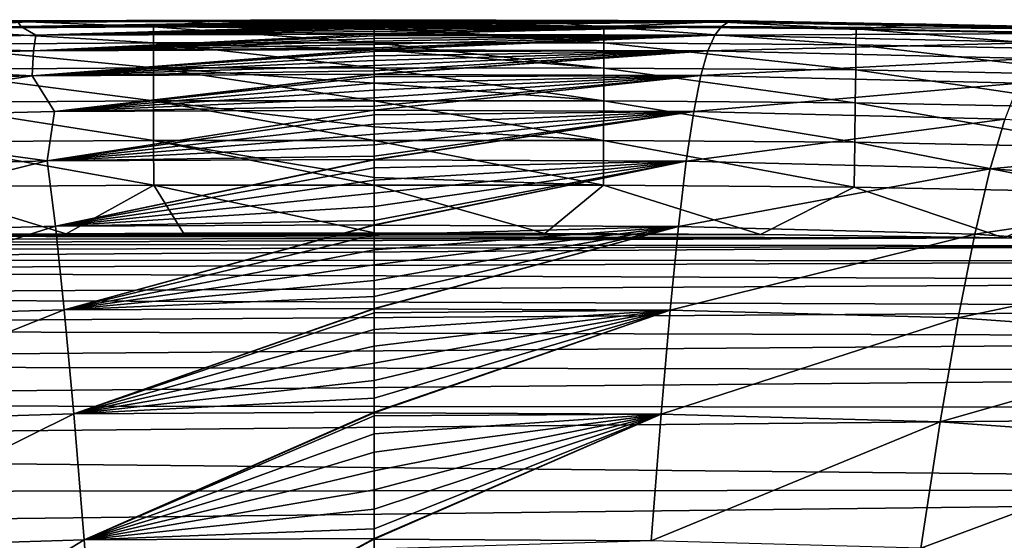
# Model space of a CAD drawing. Header units: metres. Extents: x -82 to 67, y -109 to 109.
# Tile 212 of 216: x -13.77 to -9.12, y 100.45 to 102.91. Entities that reach past the tile are written whole.
import ezdxf

# ---------------------------------------------------------------- set-up
doc = ezdxf.new("R2010")
doc.units = ezdxf.units.M
doc.layers.add('solid_21_382_010_XXX', color=7, linetype='CONTINUOUS')

msp = doc.modelspace()

# ---------------------------------------------------------------- linework, layer by layer
at = {"layer": 'solid_21_382_010_XXX'}
for points in [[(-12.092748, 102.909279, -30.480885), (-12.092748, 102.909607, -30.857277), (-13.848898, 102.904655, -30.857122)], [(-13.846874, 102.905495, -34.144329), (-13.848898, 102.904655, -30.857122), (-12.092748, 102.909607, -30.857277)], [(-12.092747, 102.908699, -29.850578), (-12.092748, 102.909279, -30.480885), (-13.848898, 102.904655, -30.857122)], [(-12.092747, 102.908104, -29.210524), (-12.092747, 102.908699, -29.850578), (-13.848898, 102.904655, -30.857122)], [(-12.092747, 102.907494, -28.559282), (-12.092747, 102.908104, -29.210524), (-13.848898, 102.904655, -30.857122)], [(-12.092747, 102.906898, -27.897232), (-12.092747, 102.907494, -28.559282), (-13.848898, 102.904655, -30.857122)], [(-12.092747, 102.906898, -27.897232), (-13.848898, 102.904655, -30.857122), (-12.092747, 102.906395, -27.3144)], [(-12.092749, 102.911034, -33.503738), (-12.092749, 102.910927, -34.086243), (-13.846874, 102.905495, -34.144329)], [(-12.092749, 102.910942, -32.914536), (-12.092749, 102.911034, -33.503738), (-13.846874, 102.905495, -34.144329)], [(-12.092748, 102.910683, -32.318089), (-12.092749, 102.910942, -32.914536), (-13.846874, 102.905495, -34.144329)], [(-12.092749, 102.910927, -34.086243), (-12.092749, 102.910896, -34.144241), (-13.846874, 102.905495, -34.144329)], [(-13.773421, 102.899727, -37.171909), (-13.846874, 102.905495, -34.144329), (-12.092749, 102.910896, -34.144241)], [(-12.092748, 102.910294, -31.713753), (-12.092748, 102.910683, -32.318089), (-13.846874, 102.905495, -34.144329)], [(-12.092748, 102.909821, -31.10187), (-12.092748, 102.910294, -31.713753), (-13.846874, 102.905495, -34.144329)], [(-12.092748, 102.909821, -31.10187), (-13.846874, 102.905495, -34.144329), (-12.092748, 102.909607, -30.857277)], [(-12.092749, 102.910576, -34.661591), (-13.773421, 102.899727, -37.171909), (-12.092749, 102.910896, -34.144241)], [(-12.092749, 102.910576, -34.661591), (-12.09275, 102.909966, -35.229412), (-13.773421, 102.899727, -37.171909)], [(-12.09275, 102.909966, -35.229412), (-12.09275, 102.909035, -35.789814), (-13.773421, 102.899727, -37.171909)], [(-12.09275, 102.909035, -35.789814), (-12.09275, 102.907761, -36.342289), (-13.773421, 102.899727, -37.171909)], [(-12.09275, 102.907761, -36.342289), (-12.09275, 102.90609, -36.886463), (-13.773421, 102.899727, -37.171909)], [(-10.391612, 102.905952, -34.14455), (-12.09275, 102.909966, -35.229412), (-12.092749, 102.910576, -34.661591)], [(-10.391612, 102.905952, -34.14455), (-12.09275, 102.909035, -35.789814), (-12.09275, 102.909966, -35.229412)], [(-10.391612, 102.905952, -34.14455), (-12.09275, 102.907761, -36.342289), (-12.09275, 102.909035, -35.789814)], [(-10.391612, 102.905952, -34.14455), (-12.09275, 102.90609, -36.886463), (-12.09275, 102.907761, -36.342289)], [(-10.364769, 102.904884, -30.857267), (-12.092749, 102.910927, -34.086243), (-12.092749, 102.911034, -33.503738)], [(-10.364769, 102.904884, -30.857267), (-12.092749, 102.911034, -33.503738), (-12.092749, 102.910942, -32.914536)], [(-10.364769, 102.904884, -30.857267), (-12.092749, 102.910942, -32.914536), (-12.092748, 102.910683, -32.318089)], [(-10.364769, 102.904884, -30.857267), (-12.092749, 102.910896, -34.144241), (-12.092749, 102.910927, -34.086243)], [(-10.391612, 102.905952, -34.14455), (-12.092749, 102.910576, -34.661591), (-12.092749, 102.910896, -34.144241)], [(-10.391612, 102.905952, -34.14455), (-12.092749, 102.910896, -34.144241), (-10.364769, 102.904884, -30.857267)], [(-10.364769, 102.904884, -30.857267), (-12.092748, 102.910683, -32.318089), (-12.092748, 102.910294, -31.713753)], [(-10.364769, 102.904884, -30.857267), (-12.092748, 102.910294, -31.713753), (-12.092748, 102.909821, -31.10187)], [(-10.364769, 102.904884, -30.857267), (-12.092748, 102.909821, -31.10187), (-12.092748, 102.909607, -30.857277)], [(-10.342303, 102.901787, -27.314257), (-12.092748, 102.909607, -30.857277), (-12.092748, 102.909279, -30.480885)], [(-10.364769, 102.904884, -30.857267), (-12.092748, 102.909607, -30.857277), (-10.342303, 102.901787, -27.314257)], [(-10.342303, 102.901787, -27.314257), (-12.092748, 102.909279, -30.480885), (-12.092747, 102.908699, -29.850578)], [(-10.342303, 102.901787, -27.314257), (-12.092747, 102.908699, -29.850578), (-12.092747, 102.908104, -29.210524)], [(-10.342303, 102.901787, -27.314257), (-12.092747, 102.908104, -29.210524), (-12.092747, 102.907494, -28.559282)], [(-10.342303, 102.901787, -27.314257), (-12.092747, 102.907494, -28.559282), (-12.092747, 102.906898, -27.897232)], [(-10.342303, 102.901787, -27.314257), (-12.092747, 102.906898, -27.897232), (-12.092747, 102.906395, -27.3144)], [(-13.761324, 102.879478, -39.952095), (-15.400944, 102.866684, -37.173176), (-13.773421, 102.899727, -37.171909)], [(-13.761324, 102.879478, -39.952095), (-15.378135, 102.8442, -39.954063), (-15.400944, 102.866684, -37.173176)], [(-15.242542, 102.804016, -42.488049), (-15.378135, 102.8442, -39.954063), (-13.761324, 102.879478, -39.952095)], [(-13.690763, 102.837822, -42.485374), (-15.242542, 102.804016, -42.488049), (-13.761324, 102.879478, -39.952095)], [(-13.843229, 102.901787, -27.314188), (-14.725948, 102.889595, -23.642742), (-13.728936, 102.900574, -23.642651)], [(-13.728936, 102.900574, -23.642651), (-14.725948, 102.889595, -23.642742), (-14.279287, 102.869514, -23.412359)], [(-13.728936, 102.900574, -23.642651), (-14.279287, 102.869514, -23.412359), (-13.135379, 102.876892, -23.412304)], [(-13.135379, 102.876892, -23.412304), (-14.279287, 102.869514, -23.412359), (-13.135185, 102.80146, -23.201057)], [(-14.279287, 102.869514, -23.412359), (-14.278436, 102.794106, -23.201105), (-13.135185, 102.80146, -23.201057)], [(-13.848898, 102.904655, -30.857122), (-13.843229, 102.901787, -27.314188), (-12.092747, 102.906395, -27.3144)], [(-12.092747, 102.906319, -27.222786), (-12.092747, 102.906395, -27.3144), (-13.843229, 102.901787, -27.314188)], [(-12.092746, 102.905769, -26.535591), (-12.092747, 102.906319, -27.222786), (-13.843229, 102.901787, -27.314188)], [(-12.092746, 102.905281, -25.835096), (-12.092746, 102.905769, -26.535591), (-13.843229, 102.901787, -27.314188)], [(-12.092746, 102.904854, -25.119415), (-12.092746, 102.905281, -25.835096), (-13.843229, 102.901787, -27.314188)], [(-12.092746, 102.904503, -24.388601), (-12.092746, 102.904854, -25.119415), (-13.843229, 102.901787, -27.314188)], [(-12.092746, 102.904503, -24.388601), (-13.843229, 102.901787, -27.314188), (-12.092765, 102.904221, -23.64263)], [(-13.843229, 102.901787, -27.314188), (-12.855893, 102.903793, -23.642628), (-12.092765, 102.904221, -23.64263)], [(-13.843229, 102.901787, -27.314188), (-13.728936, 102.900574, -23.642651), (-12.855893, 102.903793, -23.642628)], [(-12.09275, 102.90609, -36.886463), (-12.09275, 102.905029, -37.171421), (-13.773421, 102.899727, -37.171909)], [(-13.761324, 102.879478, -39.952095), (-13.773421, 102.899727, -37.171909), (-12.09275, 102.905029, -37.171421)], [(-12.09275, 102.905006, -37.176765), (-13.761324, 102.879478, -39.952095), (-12.09275, 102.905029, -37.171421)], [(-12.09275, 102.905006, -37.176765), (-12.092751, 102.903976, -37.422573), (-13.761324, 102.879478, -39.952095)], [(-12.092751, 102.903976, -37.422573), (-12.092751, 102.90136, -37.950794), (-13.761324, 102.879478, -39.952095)], [(-12.092751, 102.90136, -37.950794), (-12.092751, 102.898193, -38.471004), (-13.761324, 102.879478, -39.952095)], [(-12.092751, 102.898193, -38.471004), (-12.092751, 102.894424, -38.983608), (-13.761324, 102.879478, -39.952095)], [(-12.092751, 102.894424, -38.983608), (-12.092752, 102.889999, -39.488777), (-13.761324, 102.879478, -39.952095)], [(-12.092752, 102.889999, -39.488777), (-12.092752, 102.885246, -39.951408), (-13.761324, 102.879478, -39.952095)], [(-13.690763, 102.837822, -42.485374), (-13.761324, 102.879478, -39.952095), (-12.092752, 102.885246, -39.951408)], [(-12.855893, 102.903793, -23.642628), (-13.728936, 102.900574, -23.642651), (-13.135379, 102.876892, -23.412304)], [(-12.092752, 102.885178, -39.957565), (-13.690763, 102.837822, -42.485374), (-12.092752, 102.885246, -39.951408)], [(-12.092752, 102.885178, -39.957565), (-12.092752, 102.884857, -39.986454), (-13.690763, 102.837822, -42.485374)], [(-12.092752, 102.884857, -39.986454), (-12.092752, 102.878944, -40.476952), (-13.690763, 102.837822, -42.485374)], [(-12.092752, 102.878944, -40.476952), (-12.092752, 102.872185, -40.960159), (-13.690763, 102.837822, -42.485374)], [(-12.092752, 102.872185, -40.960159), (-12.092752, 102.864517, -41.436287), (-13.690763, 102.837822, -42.485374)], [(-12.092752, 102.864517, -41.436287), (-12.092752, 102.855843, -41.905479), (-13.690763, 102.837822, -42.485374)], [(-12.855893, 102.903793, -23.642628), (-13.135379, 102.876892, -23.412304), (-12.092765, 102.877808, -23.412596)], [(-12.092765, 102.870026, -23.381567), (-12.092765, 102.877808, -23.412596), (-13.135379, 102.876892, -23.412304)], [(-13.135379, 102.876892, -23.412304), (-13.135185, 102.80146, -23.201057), (-12.092765, 102.802559, -23.201571)], [(-12.092765, 102.870026, -23.381567), (-13.135379, 102.876892, -23.412304), (-12.092765, 102.802559, -23.201571)], [(-12.092765, 102.904221, -23.64263), (-12.855893, 102.903793, -23.642628), (-12.092765, 102.877808, -23.412596)], [(-11.332153, 102.903793, -23.642626), (-12.092746, 102.904503, -24.388601), (-12.092765, 102.904221, -23.64263)], [(-11.007533, 102.876778, -23.412298), (-12.092765, 102.904221, -23.64263), (-12.092765, 102.877808, -23.412596)], [(-11.007533, 102.876778, -23.412298), (-11.332153, 102.903793, -23.642626), (-12.092765, 102.904221, -23.64263)], [(-11.007743, 102.801338, -23.201046), (-12.092765, 102.877808, -23.412596), (-12.092765, 102.870026, -23.381567)], [(-11.007743, 102.801338, -23.201046), (-11.007533, 102.876778, -23.412298), (-12.092765, 102.877808, -23.412596)], [(-11.007743, 102.801338, -23.201046), (-12.092765, 102.870026, -23.381567), (-12.092765, 102.802559, -23.201571)], [(-10.452262, 102.879677, -39.958225), (-12.092753, 102.843422, -42.484348), (-12.092753, 102.846092, -42.367645)], [(-10.452262, 102.879677, -39.958225), (-12.092753, 102.843269, -42.491074), (-12.092753, 102.843422, -42.484348)], [(-10.452262, 102.879677, -39.958225), (-12.092753, 102.846092, -42.367645), (-12.092752, 102.855843, -41.905479)], [(-10.484088, 102.837555, -42.492123), (-12.092753, 102.843269, -42.491074), (-10.452262, 102.879677, -39.958225)], [(-10.42118, 102.89978, -37.17725), (-12.092752, 102.885246, -39.951408), (-12.092752, 102.889999, -39.488777)], [(-10.42118, 102.89978, -37.17725), (-12.092752, 102.885178, -39.957565), (-12.092752, 102.885246, -39.951408)], [(-10.42118, 102.89978, -37.17725), (-12.092752, 102.889999, -39.488777), (-12.092751, 102.894424, -38.983608)], [(-10.452262, 102.879677, -39.958225), (-12.092752, 102.885178, -39.957565), (-10.42118, 102.89978, -37.17725)], [(-10.452262, 102.879677, -39.958225), (-12.092752, 102.884857, -39.986454), (-12.092752, 102.885178, -39.957565)], [(-10.452262, 102.879677, -39.958225), (-12.092752, 102.878944, -40.476952), (-12.092752, 102.884857, -39.986454)], [(-10.452262, 102.879677, -39.958225), (-12.092752, 102.855843, -41.905479), (-12.092752, 102.864517, -41.436287)], [(-10.452262, 102.879677, -39.958225), (-12.092752, 102.864517, -41.436287), (-12.092752, 102.872185, -40.960159)], [(-10.452262, 102.879677, -39.958225), (-12.092752, 102.872185, -40.960159), (-12.092752, 102.878944, -40.476952)], [(-10.42118, 102.89978, -37.17725), (-12.092751, 102.903976, -37.422573), (-12.09275, 102.905006, -37.176765)], [(-10.42118, 102.89978, -37.17725), (-12.092751, 102.90136, -37.950794), (-12.092751, 102.903976, -37.422573)], [(-10.42118, 102.89978, -37.17725), (-12.092751, 102.898193, -38.471004), (-12.092751, 102.90136, -37.950794)], [(-10.42118, 102.89978, -37.17725), (-12.092751, 102.894424, -38.983608), (-12.092751, 102.898193, -38.471004)], [(-10.391612, 102.905952, -34.14455), (-12.09275, 102.905029, -37.171421), (-12.09275, 102.90609, -36.886463)], [(-10.391612, 102.905952, -34.14455), (-12.09275, 102.905006, -37.176765), (-12.09275, 102.905029, -37.171421)], [(-10.42118, 102.89978, -37.17725), (-12.09275, 102.905006, -37.176765), (-10.391612, 102.905952, -34.14455)], [(-11.332153, 102.903793, -23.642626), (-12.092747, 102.906395, -27.3144), (-12.092747, 102.906319, -27.222786)], [(-10.473461, 102.900681, -23.642649), (-12.092747, 102.906395, -27.3144), (-11.332153, 102.903793, -23.642626)], [(-10.342303, 102.901787, -27.314257), (-12.092747, 102.906395, -27.3144), (-10.473461, 102.900681, -23.642649)], [(-11.332153, 102.903793, -23.642626), (-12.092747, 102.906319, -27.222786), (-12.092746, 102.905769, -26.535591)], [(-11.332153, 102.903793, -23.642626), (-12.092746, 102.905769, -26.535591), (-12.092746, 102.905281, -25.835096)], [(-11.332153, 102.903793, -23.642626), (-12.092746, 102.905281, -25.835096), (-12.092746, 102.904854, -25.119415)], [(-11.332153, 102.903793, -23.642626), (-12.092746, 102.904854, -25.119415), (-12.092746, 102.904503, -24.388601)], [(-11.007533, 102.876778, -23.412298), (-10.473461, 102.900681, -23.642649), (-11.332153, 102.903793, -23.642626)], [(-11.007743, 102.801338, -23.201046), (-9.817082, 102.79303, -23.201088), (-11.007533, 102.876778, -23.412298)], [(-11.007533, 102.876778, -23.412298), (-9.816156, 102.868446, -23.412354), (-10.473461, 102.900681, -23.642649)], [(-9.817082, 102.79303, -23.201088), (-9.816156, 102.868446, -23.412354), (-11.007533, 102.876778, -23.412298)], [(-10.484088, 102.837555, -42.492123), (-10.452262, 102.879677, -39.958225), (-8.861445, 102.846107, -39.960125)], [(-10.342303, 102.901787, -27.314257), (-10.473461, 102.900681, -23.642649), (-9.485544, 102.890022, -23.642738)], [(-9.816156, 102.868446, -23.412354), (-9.485544, 102.890022, -23.642738), (-10.473461, 102.900681, -23.642649)], [(-10.452262, 102.879677, -39.958225), (-10.42118, 102.89978, -37.17725), (-8.802042, 102.867264, -37.178501)], [(-8.861445, 102.846107, -39.960125), (-10.452262, 102.879677, -39.958225), (-8.802042, 102.867264, -37.178501)], [(-10.42118, 102.89978, -37.17725), (-10.391612, 102.905952, -34.14455), (-8.745556, 102.87455, -34.145351)], [(-8.802042, 102.867264, -37.178501), (-10.42118, 102.89978, -37.17725), (-8.745556, 102.87455, -34.145351)], [(-10.391612, 102.905952, -34.14455), (-10.364769, 102.904884, -30.857267), (-8.694245, 102.874519, -30.857817)], [(-8.745556, 102.87455, -34.145351), (-10.391612, 102.905952, -34.14455), (-8.694245, 102.874519, -30.857817)], [(-10.364769, 102.904884, -30.857267), (-10.342303, 102.901787, -27.314257), (-8.65125, 102.872269, -27.314697)], [(-8.694245, 102.874519, -30.857817), (-10.364769, 102.904884, -30.857267), (-8.65125, 102.872269, -27.314697)], [(-8.65125, 102.872269, -27.314697), (-10.342303, 102.901787, -27.314257), (-9.485544, 102.890022, -23.642738)], [(-9.817082, 102.79303, -23.201088), (-8.59421, 102.768173, -23.201218), (-9.816156, 102.868446, -23.412354)], [(-9.816156, 102.868446, -23.412354), (-8.591939, 102.843544, -23.412523), (-9.485544, 102.890022, -23.642738)], [(-8.59421, 102.768173, -23.201218), (-8.591939, 102.843544, -23.412523), (-9.816156, 102.868446, -23.412354)], [(-8.591939, 102.843544, -23.412523), (-8.345648, 102.861862, -23.642973), (-9.485544, 102.890022, -23.642738)], [(-8.65125, 102.872269, -27.314697), (-9.485544, 102.890022, -23.642738), (-8.345648, 102.861862, -23.642973)], [(-13.701794, 102.763458, -44.779369), (-15.242542, 102.804016, -42.488049), (-13.690763, 102.837822, -42.485374)], [(-13.701794, 102.763458, -44.779369), (-13.690763, 102.837822, -42.485374), (-12.092753, 102.843422, -42.484348)], [(-12.092753, 102.843269, -42.491074), (-13.701794, 102.763458, -44.779369), (-12.092753, 102.843422, -42.484348)], [(-12.092753, 102.843269, -42.491074), (-12.092753, 102.835182, -42.822891), (-13.701794, 102.763458, -44.779369)], [(-12.092753, 102.835182, -42.822891), (-12.092753, 102.823013, -43.271183), (-13.701794, 102.763458, -44.779369)], [(-12.092753, 102.823013, -43.271183), (-12.092753, 102.809517, -43.712463), (-13.701794, 102.763458, -44.779369)], [(-12.092752, 102.855843, -41.905479), (-12.092753, 102.846092, -42.367645), (-13.690763, 102.837822, -42.485374)], [(-12.092753, 102.846092, -42.367645), (-12.092753, 102.843422, -42.484348), (-13.690763, 102.837822, -42.485374)], [(-10.484088, 102.837555, -42.492123), (-12.092754, 102.769661, -44.777893), (-12.092754, 102.778191, -44.573574)], [(-10.484088, 102.837555, -42.492123), (-12.092754, 102.769356, -44.785007), (-12.092754, 102.769661, -44.777893)], [(-10.484088, 102.837555, -42.492123), (-12.092754, 102.778191, -44.573574), (-12.092754, 102.794609, -44.146545)], [(-10.484088, 102.837555, -42.492123), (-12.092754, 102.794609, -44.146545), (-12.092753, 102.809517, -43.712463)], [(-10.516505, 102.763496, -44.786434), (-12.092754, 102.769356, -44.785007), (-10.484088, 102.837555, -42.492123)], [(-10.484088, 102.837555, -42.492123), (-12.092753, 102.835182, -42.822891), (-12.092753, 102.843269, -42.491074)], [(-10.484088, 102.837555, -42.492123), (-12.092753, 102.809517, -43.712463), (-12.092753, 102.823013, -43.271183)], [(-10.484088, 102.837555, -42.492123), (-12.092753, 102.823013, -43.271183), (-12.092753, 102.835182, -42.822891)], [(-10.516505, 102.763496, -44.786434), (-10.484088, 102.837555, -42.492123), (-8.922372, 102.803085, -42.494835)], [(-8.922372, 102.803085, -42.494835), (-10.484088, 102.837555, -42.492123), (-8.861445, 102.846107, -39.960125)], [(-13.701794, 102.763458, -44.779369), (-15.264194, 102.726089, -44.783138), (-15.242542, 102.804016, -42.488049)], [(-13.135185, 102.80146, -23.201057), (-14.278436, 102.794106, -23.201105), (-13.13488, 102.683022, -23.015083)], [(-14.278436, 102.794106, -23.201105), (-14.277098, 102.67569, -23.015125), (-13.13488, 102.683022, -23.015083)], [(-13.707906, 102.646667, -46.842464), (-13.701794, 102.763458, -44.779369), (-12.092754, 102.769661, -44.777893)], [(-12.092754, 102.769356, -44.785007), (-13.707906, 102.646667, -46.842464), (-12.092754, 102.769661, -44.777893)], [(-12.092754, 102.769356, -44.785007), (-12.092754, 102.760139, -44.994144), (-13.707906, 102.646667, -46.842464)], [(-12.092753, 102.809517, -43.712463), (-12.092754, 102.794609, -44.146545), (-13.701794, 102.763458, -44.779369)], [(-12.092754, 102.794609, -44.146545), (-12.092754, 102.778191, -44.573574), (-13.701794, 102.763458, -44.779369)], [(-12.092754, 102.778191, -44.573574), (-12.092754, 102.769661, -44.777893), (-13.701794, 102.763458, -44.779369)], [(-12.092765, 102.770561, -23.141542), (-12.092765, 102.802559, -23.201571), (-13.135185, 102.80146, -23.201057)], [(-13.135185, 102.80146, -23.201057), (-13.13488, 102.683022, -23.015083), (-12.092765, 102.684067, -23.015312)], [(-12.092765, 102.770561, -23.141542), (-13.135185, 102.80146, -23.201057), (-12.092765, 102.684067, -23.015312)], [(-11.008073, 102.682899, -23.01507), (-12.092765, 102.802559, -23.201571), (-12.092765, 102.770561, -23.141542)], [(-11.008073, 102.682899, -23.01507), (-11.007743, 102.801338, -23.201046), (-12.092765, 102.802559, -23.201571)], [(-11.008073, 102.682899, -23.01507), (-12.092765, 102.770561, -23.141542), (-12.092765, 102.684067, -23.015312)], [(-10.516505, 102.763496, -44.786434), (-12.092754, 102.760139, -44.994144), (-12.092754, 102.769356, -44.785007)], [(-11.008073, 102.682899, -23.01507), (-9.818536, 102.674606, -23.015099), (-11.007743, 102.801338, -23.201046)], [(-9.818536, 102.674606, -23.015099), (-9.817082, 102.79303, -23.201088), (-11.007743, 102.801338, -23.201046)], [(-8.984638, 102.728294, -44.790043), (-10.516505, 102.763496, -44.786434), (-8.922372, 102.803085, -42.494835)], [(-9.818536, 102.674606, -23.015099), (-8.597775, 102.649796, -23.015188), (-9.817082, 102.79303, -23.201088)], [(-8.597775, 102.649796, -23.015188), (-8.59421, 102.768173, -23.201218), (-9.817082, 102.79303, -23.201088)], [(-13.707906, 102.646667, -46.842464), (-15.276126, 102.60585, -46.847431), (-15.264194, 102.726089, -44.783138)], [(-13.707906, 102.646667, -46.842464), (-15.264194, 102.726089, -44.783138), (-13.701794, 102.763458, -44.779369)], [(-12.092754, 102.760139, -44.994144), (-12.092755, 102.740372, -45.407936), (-13.707906, 102.646667, -46.842464)], [(-12.092755, 102.740372, -45.407936), (-12.092755, 102.718742, -45.815693), (-13.707906, 102.646667, -46.842464)], [(-10.516505, 102.763496, -44.786434), (-12.092756, 102.653458, -46.840431), (-12.092756, 102.669357, -46.614189)], [(-10.516505, 102.763496, -44.786434), (-12.092756, 102.652931, -46.84774), (-12.092756, 102.653458, -46.840431)], [(-10.516505, 102.763496, -44.786434), (-12.092756, 102.669357, -46.614189), (-12.092755, 102.695107, -46.217873)], [(-10.549575, 102.646942, -46.849628), (-12.092756, 102.652931, -46.84774), (-10.516505, 102.763496, -44.786434)], [(-10.516505, 102.763496, -44.786434), (-12.092755, 102.695107, -46.217873), (-12.092755, 102.718742, -45.815693)], [(-10.516505, 102.763496, -44.786434), (-12.092755, 102.718742, -45.815693), (-12.092755, 102.740372, -45.407936)], [(-10.516505, 102.763496, -44.786434), (-12.092755, 102.740372, -45.407936), (-12.092754, 102.760139, -44.994144)], [(-10.549575, 102.646942, -46.849628), (-10.516505, 102.763496, -44.786434), (-8.984638, 102.728294, -44.790043)], [(-9.048473, 102.611191, -46.854134), (-10.549575, 102.646942, -46.849628), (-8.984638, 102.728294, -44.790043)], [(-13.13488, 102.683022, -23.015083), (-14.277098, 102.67569, -23.015125), (-13.13448, 102.52755, -22.860334)], [(-14.277098, 102.67569, -23.015125), (-14.275342, 102.520233, -22.860367), (-13.13448, 102.52755, -22.860334)], [(-12.092755, 102.718742, -45.815693), (-12.092755, 102.695107, -46.217873), (-13.707906, 102.646667, -46.842464)], [(-12.092755, 102.695107, -46.217873), (-12.092756, 102.669357, -46.614189), (-13.707906, 102.646667, -46.842464)], [(-12.092765, 102.611946, -22.934973), (-12.092765, 102.684067, -23.015312), (-13.13488, 102.683022, -23.015083)], [(-13.13488, 102.683022, -23.015083), (-13.13448, 102.52755, -22.860334), (-12.092765, 102.52813, -22.860119)], [(-12.092765, 102.611946, -22.934973), (-13.13488, 102.683022, -23.015083), (-12.092765, 102.52813, -22.860119)], [(-11.008506, 102.527412, -22.860319), (-12.092765, 102.684067, -23.015312), (-12.092765, 102.611946, -22.934973)], [(-11.008506, 102.527412, -22.860319), (-11.008073, 102.682899, -23.01507), (-12.092765, 102.684067, -23.015312)], [(-11.008506, 102.527412, -22.860319), (-9.820443, 102.519135, -22.860336), (-11.008073, 102.682899, -23.01507)], [(-9.820443, 102.519135, -22.860336), (-9.818536, 102.674606, -23.015099), (-11.008073, 102.682899, -23.01507)], [(-9.820443, 102.519135, -22.860336), (-8.602456, 102.49437, -22.860392), (-9.818536, 102.674606, -23.015099)], [(-8.602456, 102.49437, -22.860392), (-8.597775, 102.649796, -23.015188), (-9.818536, 102.674606, -23.015099)], [(-15.072411, 102.441963, -48.68856), (-15.276126, 102.60585, -46.847431), (-13.707906, 102.646667, -46.842464)], [(-13.602674, 102.478142, -48.683239), (-15.072411, 102.441963, -48.68856), (-13.707906, 102.646667, -46.842464)], [(-12.092756, 102.669357, -46.614189), (-12.092756, 102.653458, -46.840431), (-13.707906, 102.646667, -46.842464)], [(-13.602674, 102.478142, -48.683239), (-13.707906, 102.646667, -46.842464), (-12.092756, 102.653458, -46.840431)], [(-12.092756, 102.652931, -46.84774), (-13.602674, 102.478142, -48.683239), (-12.092756, 102.653458, -46.840431)], [(-12.092756, 102.652931, -46.84774), (-12.092756, 102.641296, -47.005333), (-13.602674, 102.478142, -48.683239)], [(-12.092756, 102.641296, -47.005333), (-12.092756, 102.610764, -47.391335), (-13.602674, 102.478142, -48.683239)], [(-10.549575, 102.646942, -46.849628), (-12.092757, 102.484184, -48.681576), (-12.092757, 102.50322, -48.512463)], [(-10.549575, 102.646942, -46.849628), (-12.092757, 102.483337, -48.688889), (-12.092757, 102.484184, -48.681576)], [(-10.549575, 102.646942, -46.849628), (-12.092757, 102.50322, -48.512463), (-12.092757, 102.541862, -48.145123)], [(-10.549575, 102.646942, -46.849628), (-12.092757, 102.541862, -48.145123), (-12.092757, 102.577667, -47.771343)], [(-10.549575, 102.646942, -46.849628), (-12.092757, 102.577667, -47.771343), (-12.092756, 102.610764, -47.391335)], [(-10.583416, 102.477303, -48.690552), (-12.092757, 102.483337, -48.688889), (-10.549575, 102.646942, -46.849628)], [(-10.549575, 102.646942, -46.849628), (-12.092756, 102.641296, -47.005333), (-12.092756, 102.652931, -46.84774)], [(-10.549575, 102.646942, -46.849628), (-12.092756, 102.610764, -47.391335), (-12.092756, 102.641296, -47.005333)], [(-10.583416, 102.477303, -48.690552), (-10.549575, 102.646942, -46.849628), (-9.048473, 102.611191, -46.854134)], [(-12.092756, 102.610764, -47.391335), (-12.092757, 102.577667, -47.771343), (-13.602674, 102.478142, -48.683239)], [(-11.008506, 102.527412, -22.860319), (-12.092765, 102.611946, -22.934973), (-12.092765, 102.52813, -22.860119)], [(-9.114208, 102.441154, -48.695873), (-10.583416, 102.477303, -48.690552), (-9.048473, 102.611191, -46.854134)], [(-12.092757, 102.577667, -47.771343), (-12.092757, 102.541862, -48.145123), (-13.602674, 102.478142, -48.683239)], [(-12.092757, 102.541862, -48.145123), (-12.092757, 102.50322, -48.512463), (-13.602674, 102.478142, -48.683239)], [(-13.13448, 102.52755, -22.860334), (-14.275342, 102.520233, -22.860367), (-13.134, 102.340981, -22.742762)], [(-14.275342, 102.520233, -22.860367), (-14.273234, 102.333687, -22.742783), (-13.134, 102.340981, -22.742762)], [(-12.092757, 102.50322, -48.512463), (-12.092757, 102.484184, -48.681576), (-13.602674, 102.478142, -48.683239)], [(-12.092765, 102.405327, -22.776421), (-12.092765, 102.52813, -22.860119), (-13.13448, 102.52755, -22.860334)], [(-13.13448, 102.52755, -22.860334), (-13.134, 102.340981, -22.742762), (-12.092765, 102.341255, -22.742479)], [(-12.092765, 102.405327, -22.776421), (-13.13448, 102.52755, -22.860334), (-12.092765, 102.341255, -22.742479)], [(-11.009025, 102.340836, -22.742746), (-12.092765, 102.52813, -22.860119), (-12.092765, 102.405327, -22.776421)], [(-11.009025, 102.340836, -22.742746), (-11.008506, 102.527412, -22.860319), (-12.092765, 102.52813, -22.860119)], [(-11.009025, 102.340836, -22.742746), (-9.822733, 102.332565, -22.742756), (-11.008506, 102.527412, -22.860319)], [(-9.822733, 102.332565, -22.742756), (-9.820443, 102.519135, -22.860336), (-11.008506, 102.527412, -22.860319)], [(-9.822733, 102.332565, -22.742756), (-8.608074, 102.307838, -22.742781), (-9.820443, 102.519135, -22.860336)], [(-8.608074, 102.307838, -22.742781), (-8.602456, 102.49437, -22.860392), (-9.820443, 102.519135, -22.860336)], [(-13.636533, 102.243996, -50.313625), (-15.137257, 102.202423, -50.320267), (-15.072411, 102.441963, -48.68856)], [(-13.636533, 102.243996, -50.313625), (-15.072411, 102.441963, -48.68856), (-13.602674, 102.478142, -48.683239)], [(-13.636533, 102.243996, -50.313625), (-13.602674, 102.478142, -48.683239), (-12.092757, 102.484184, -48.681576)], [(-12.092757, 102.483337, -48.688889), (-13.636533, 102.243996, -50.313625), (-12.092757, 102.484184, -48.681576)], [(-12.092757, 102.483337, -48.688889), (-12.092758, 102.461784, -48.871628), (-13.636533, 102.243996, -50.313625)], [(-12.092758, 102.461784, -48.871628), (-12.092758, 102.417351, -49.223179), (-13.636533, 102.243996, -50.313625)], [(-10.583416, 102.477303, -48.690552), (-12.092759, 102.25087, -50.312057), (-12.092759, 102.266891, -50.219894)], [(-10.583416, 102.477303, -48.690552), (-12.092759, 102.249603, -50.319252), (-12.092759, 102.25087, -50.312057)], [(-10.583416, 102.477303, -48.690552), (-12.092759, 102.266891, -50.219894), (-12.092759, 102.319908, -49.897594)], [(-10.583416, 102.477303, -48.690552), (-12.092759, 102.319908, -49.897594), (-12.092758, 102.370026, -49.565548)], [(-10.618523, 102.243561, -50.320621), (-12.092759, 102.249603, -50.319252), (-10.583416, 102.477303, -48.690552)], [(-10.583416, 102.477303, -48.690552), (-12.092758, 102.461784, -48.871628), (-12.092757, 102.483337, -48.688889)], [(-10.583416, 102.477303, -48.690552), (-12.092758, 102.370026, -49.565548), (-12.092758, 102.417351, -49.223179)], [(-10.583416, 102.477303, -48.690552), (-12.092758, 102.417351, -49.223179), (-12.092758, 102.461784, -48.871628)], [(-10.618523, 102.243561, -50.320621), (-10.583416, 102.477303, -48.690552), (-9.114208, 102.441154, -48.695873)], [(-12.092758, 102.417351, -49.223179), (-12.092758, 102.370026, -49.565548), (-13.636533, 102.243996, -50.313625)], [(-11.009025, 102.340836, -22.742746), (-12.092765, 102.405327, -22.776421), (-12.092765, 102.341255, -22.742479)], [(-9.182848, 102.207176, -50.326618), (-10.618523, 102.243561, -50.320621), (-9.114208, 102.441154, -48.695873)], [(-9.182848, 102.207176, -50.326618), (-9.114208, 102.441154, -48.695873), (-7.699189, 102.347992, -48.705608)], [(-12.092758, 102.370026, -49.565548), (-12.092759, 102.319908, -49.897594), (-13.636533, 102.243996, -50.313625)], [(-13.134, 102.340981, -22.742762), (-14.273234, 102.333687, -22.742783), (-13.133455, 102.129272, -22.668314)], [(-14.273234, 102.333687, -22.742783), (-14.270844, 102.121994, -22.668325), (-13.133455, 102.129272, -22.668314)], [(-12.092759, 102.319908, -49.897594), (-12.092759, 102.266891, -50.219894), (-13.636533, 102.243996, -50.313625)], [(-12.092765, 102.165268, -22.677036), (-12.092765, 102.341255, -22.742479), (-13.134, 102.340981, -22.742762)], [(-13.134, 102.340981, -22.742762), (-13.133455, 102.129272, -22.668314), (-12.092765, 102.129745, -22.668228)], [(-12.092765, 102.165268, -22.677036), (-13.134, 102.340981, -22.742762), (-12.092765, 102.129745, -22.668228)], [(-11.009614, 102.12912, -22.668304), (-12.092765, 102.341255, -22.742479), (-12.092765, 102.165268, -22.677036)], [(-11.009025, 102.340836, -22.742746), (-12.092765, 102.341255, -22.742479), (-11.009614, 102.12912, -22.668304)], [(-11.009025, 102.340836, -22.742746), (-11.009614, 102.12912, -22.668304), (-9.825331, 102.120857, -22.668306)], [(-11.009025, 102.340836, -22.742746), (-9.825331, 102.120857, -22.668306), (-9.822733, 102.332565, -22.742756)], [(-9.822733, 102.332565, -22.742756), (-9.825331, 102.120857, -22.668306), (-8.61445, 102.096169, -22.668314)], [(-9.822733, 102.332565, -22.742756), (-8.61445, 102.096169, -22.668314), (-8.608074, 102.307838, -22.742781)], [(-7.799302, 102.113708, -50.337837), (-9.182848, 102.207176, -50.326618), (-7.699189, 102.347992, -48.705608)], [(-12.092759, 102.266891, -50.219894), (-12.092759, 102.25087, -50.312057), (-13.636533, 102.243996, -50.313625)], [(-15.061152, 101.893883, -51.752758), (-15.137257, 102.202423, -50.320267), (-13.636533, 102.243996, -50.313625)], [(-13.597812, 101.935532, -51.74556), (-15.061152, 101.893883, -51.752758), (-13.636533, 102.243996, -50.313625)], [(-13.597812, 101.935532, -51.74556), (-13.636533, 102.243996, -50.313625), (-12.092759, 102.25087, -50.312057)], [(-12.092759, 102.249603, -50.319252), (-13.597812, 101.935532, -51.74556), (-12.092759, 102.25087, -50.312057)], [(-12.092759, 102.249603, -50.319252), (-12.092759, 102.211243, -50.530785), (-13.597812, 101.935532, -51.74556)], [(-12.092759, 102.211243, -50.530785), (-12.09276, 102.152946, -50.830673), (-13.597812, 101.935532, -51.74556)], [(-10.618523, 102.243561, -50.320621), (-12.092761, 101.942459, -51.743961), (-12.092761, 101.963028, -51.664429)], [(-10.618523, 102.243561, -50.320621), (-12.092761, 101.940643, -51.750893), (-12.092761, 101.942459, -51.743961)], [(-10.618523, 102.243561, -50.320621), (-12.092761, 101.963028, -51.664429), (-12.092761, 102.028778, -51.397301)], [(-10.618523, 102.243561, -50.320621), (-12.092761, 102.028778, -51.397301), (-12.09276, 102.092087, -51.119553)], [(-10.65554, 101.934563, -51.752281), (-12.092761, 101.940643, -51.750893), (-10.618523, 102.243561, -50.320621)], [(-10.618523, 102.243561, -50.320621), (-12.09276, 102.092087, -51.119553), (-12.09276, 102.152946, -50.830673)], [(-10.618523, 102.243561, -50.320621), (-12.09276, 102.152946, -50.830673), (-12.092759, 102.211243, -50.530785)], [(-10.618523, 102.243561, -50.320621), (-12.092759, 102.211243, -50.530785), (-12.092759, 102.249603, -50.319252)], [(-10.65554, 101.934563, -51.752281), (-10.618523, 102.243561, -50.320621), (-9.182848, 102.207176, -50.326618)], [(-11.009614, 102.12912, -22.668304), (-12.092765, 102.165268, -22.677036), (-12.092765, 102.129745, -22.668228)], [(-9.255674, 101.898094, -51.758766), (-10.65554, 101.934563, -51.752281), (-9.182848, 102.207176, -50.326618)], [(-9.255674, 101.898094, -51.758766), (-9.182848, 102.207176, -50.326618), (-7.799302, 102.113708, -50.337837)], [(-13.546438, 101.900604, -22.642931), (-13.133455, 102.129272, -22.668314), (-14.270844, 102.121994, -22.668325)], [(-14.142303, 101.896233, -22.642931), (-13.546438, 101.900604, -22.642931), (-14.270844, 102.121994, -22.668325)], [(-12.09276, 102.152946, -50.830673), (-12.09276, 102.092087, -51.119553), (-13.597812, 101.935532, -51.74556)], [(-13.546438, 101.900604, -22.642931), (-12.993587, 101.902298, -22.642931), (-13.133455, 102.129272, -22.668314)], [(-12.092766, 101.904221, -22.642931), (-12.092765, 102.129745, -22.668228), (-13.133455, 102.129272, -22.668314)], [(-12.993587, 101.902298, -22.642931), (-12.092766, 101.904221, -22.642931), (-13.133455, 102.129272, -22.668314)], [(-11.286707, 101.901901, -22.642931), (-12.092765, 102.129745, -22.668228), (-12.092766, 101.904221, -22.642931)], [(-11.009614, 102.12912, -22.668304), (-12.092765, 102.129745, -22.668228), (-11.286707, 101.901901, -22.642931)], [(-11.009614, 102.12912, -22.668304), (-11.286707, 101.901901, -22.642931), (-10.267743, 101.897141, -22.642931)], [(-9.825331, 102.120857, -22.668306), (-11.009614, 102.12912, -22.668304), (-10.267743, 101.897141, -22.642931)], [(-9.825331, 102.120857, -22.668306), (-10.267743, 101.897141, -22.642931), (-9.118961, 101.881676, -22.642931)], [(-8.61445, 102.096169, -22.668314), (-9.825331, 102.120857, -22.668306), (-9.118961, 101.881676, -22.642931)], [(-12.09276, 102.092087, -51.119553), (-12.092761, 102.028778, -51.397301), (-13.597812, 101.935532, -51.74556)], [(-7.906493, 101.804825, -51.771175), (-9.255674, 101.898094, -51.758766), (-7.799302, 102.113708, -50.337837)], [(-8.61445, 102.096169, -22.668314), (-9.118961, 101.881676, -22.642931), (-7.913778, 101.843307, -22.642931)], [(-12.092761, 102.028778, -51.397301), (-12.092761, 101.963028, -51.664429), (-13.597812, 101.935532, -51.74556)], [(-14.979303, 101.49939, -52.999283), (-15.061152, 101.893883, -51.752758), (-13.597812, 101.935532, -51.74556)], [(-13.556412, 101.540924, -52.991791), (-14.979303, 101.49939, -52.999283), (-13.597812, 101.935532, -51.74556)], [(-12.092761, 101.963028, -51.664429), (-12.092761, 101.942459, -51.743961), (-13.597812, 101.935532, -51.74556)], [(-13.556412, 101.540924, -52.991791), (-13.597812, 101.935532, -51.74556), (-12.092761, 101.942459, -51.743961)], [(-12.092761, 101.940643, -51.750893), (-13.556412, 101.540924, -52.991791), (-12.092761, 101.942459, -51.743961)], [(-12.092761, 101.940643, -51.750893), (-12.092761, 101.895073, -51.920521), (-13.556412, 101.540924, -52.991791)], [(-10.65554, 101.934563, -51.752281), (-12.092763, 101.547928, -52.990143), (-12.092763, 101.603798, -52.839954)], [(-10.65554, 101.934563, -51.752281), (-12.092763, 101.545448, -52.996647), (-12.092763, 101.547928, -52.990143)], [(-10.65554, 101.934563, -51.752281), (-12.092763, 101.603798, -52.839954), (-12.092762, 101.679153, -52.625565)], [(-10.695112, 101.539276, -52.998131), (-12.092763, 101.545448, -52.996647), (-10.65554, 101.934563, -51.752281)], [(-10.65554, 101.934563, -51.752281), (-12.092762, 101.679153, -52.625565), (-12.092762, 101.752899, -52.401157)], [(-10.65554, 101.934563, -51.752281), (-12.092762, 101.752899, -52.401157), (-12.092762, 101.824966, -52.166103)], [(-10.65554, 101.934563, -51.752281), (-12.092762, 101.824966, -52.166103), (-12.092761, 101.895073, -51.920521)], [(-10.65554, 101.934563, -51.752281), (-12.092761, 101.895073, -51.920521), (-12.092761, 101.940643, -51.750893)], [(-10.695112, 101.539276, -52.998131), (-10.65554, 101.934563, -51.752281), (-9.255674, 101.898094, -51.758766)], [(-9.118961, 101.881676, -22.642931), (-14.774891, 101.888214, -22.642931), (-15.428487, 101.873962, -22.642931)], [(-10.267743, 101.897141, -22.642931), (-14.142303, 101.896233, -22.642931), (-14.774891, 101.888214, -22.642931)], [(-9.118961, 101.881676, -22.642931), (-10.267743, 101.897141, -22.642931), (-14.774891, 101.888214, -22.642931)], [(-10.267743, 101.897141, -22.642931), (-13.546438, 101.900604, -22.642931), (-14.142303, 101.896233, -22.642931)], [(-12.092761, 101.895073, -51.920521), (-12.092762, 101.824966, -52.166103), (-13.556412, 101.540924, -52.991791)], [(-11.286707, 101.901901, -22.642931), (-12.993587, 101.902298, -22.642931), (-13.546438, 101.900604, -22.642931)], [(-10.267743, 101.897141, -22.642931), (-11.286707, 101.901901, -22.642931), (-13.546438, 101.900604, -22.642931)], [(-11.286707, 101.901901, -22.642931), (-12.092766, 101.904221, -22.642931), (-12.993587, 101.902298, -22.642931)], [(-9.333956, 101.502884, -53.004868), (-10.695112, 101.539276, -52.998131), (-9.255674, 101.898094, -51.758766)], [(-9.333956, 101.502884, -53.004868), (-9.255674, 101.898094, -51.758766), (-7.906493, 101.804825, -51.771175)], [(-7.913778, 101.843307, -22.642931), (-16.75115, 101.819221, -22.642931), (-17.375303, 101.777298, -22.642931)], [(-6.753261, 101.773094, -22.642931), (-7.913778, 101.843307, -22.642931), (-17.375303, 101.777298, -22.642931)], [(-7.913778, 101.843307, -22.642931), (-16.089764, 101.851555, -22.642931), (-16.75115, 101.819221, -22.642931)], [(-9.118961, 101.881676, -22.642931), (-15.428487, 101.873962, -22.642931), (-16.089764, 101.851555, -22.642931)], [(-7.913778, 101.843307, -22.642931), (-9.118961, 101.881676, -22.642931), (-16.089764, 101.851555, -22.642931)], [(-12.092762, 101.824966, -52.166103), (-12.092762, 101.752899, -52.401157), (-13.556412, 101.540924, -52.991791)], [(-8.02263, 101.41037, -53.018085), (-9.333956, 101.502884, -53.004868), (-7.906493, 101.804825, -51.771175)], [(-6.753261, 101.773094, -22.642931), (-17.375303, 101.777298, -22.642931), (-17.956835, 101.726181, -22.642931)], [(-5.747169, 101.674538, -22.642931), (-6.753261, 101.773094, -22.642931), (-17.956835, 101.726181, -22.642931)], [(-12.092762, 101.752899, -52.401157), (-12.092762, 101.679153, -52.625565), (-13.556412, 101.540924, -52.991791)], [(-5.747169, 101.674538, -22.642931), (-17.956835, 101.726181, -22.642931), (-18.96596, 101.603165, -22.642931)], [(-4.890173, 101.55262, -22.642931), (-5.747169, 101.674538, -22.642931), (-18.96596, 101.603165, -22.642931)], [(-12.092762, 101.679153, -52.625565), (-12.092763, 101.603798, -52.839954), (-13.556412, 101.540924, -52.991791)], [(-4.890173, 101.55262, -22.642931), (-18.96596, 101.603165, -22.642931), (-19.827726, 101.453453, -22.642931)], [(-12.092763, 101.603798, -52.839954), (-12.092763, 101.547928, -52.990143), (-13.556412, 101.540924, -52.991791)], [(-4.144294, 101.409348, -22.642931), (-4.890173, 101.55262, -22.642931), (-19.827726, 101.453453, -22.642931)], [(-14.890492, 101.009117, -54.073589), (-14.979303, 101.49939, -52.999283), (-13.556412, 101.540924, -52.991791)], [(-13.51167, 101.05024, -54.066048), (-14.890492, 101.009117, -54.073589), (-13.556412, 101.540924, -52.991791)], [(-13.51167, 101.05024, -54.066048), (-13.556412, 101.540924, -52.991791), (-12.092763, 101.547928, -52.990143)], [(-12.092763, 101.545448, -52.996647), (-13.51167, 101.05024, -54.066048), (-12.092763, 101.547928, -52.990143)], [(-12.092763, 101.545448, -52.996647), (-12.092763, 101.527008, -53.044579), (-13.51167, 101.05024, -54.066048)], [(-12.092763, 101.527008, -53.044579), (-12.092763, 101.44899, -53.239689), (-13.51167, 101.05024, -54.066048)], [(-10.695112, 101.539276, -52.998131), (-12.092765, 101.057381, -54.064224), (-12.092765, 101.124664, -53.938129)], [(-10.695112, 101.539276, -52.998131), (-12.092765, 101.054085, -54.070271), (-12.092765, 101.057381, -54.064224)], [(-10.695112, 101.539276, -52.998131), (-12.092765, 101.124664, -53.938129), (-12.092764, 101.207573, -53.7747)], [(-10.737878, 101.04776, -54.071934), (-12.092765, 101.054085, -54.070271), (-10.695112, 101.539276, -52.998131)], [(-10.695112, 101.539276, -52.998131), (-12.092764, 101.207573, -53.7747), (-12.092764, 101.289192, -53.604313)], [(-10.695112, 101.539276, -52.998131), (-12.092764, 101.289192, -53.604313), (-12.092764, 101.36972, -53.42606)], [(-10.695112, 101.539276, -52.998131), (-12.092764, 101.36972, -53.42606), (-12.092763, 101.44899, -53.239689)], [(-10.695112, 101.539276, -52.998131), (-12.092763, 101.527008, -53.044579), (-12.092763, 101.545448, -52.996647)], [(-10.695112, 101.539276, -52.998131), (-12.092763, 101.44899, -53.239689), (-12.092763, 101.527008, -53.044579)], [(-10.737878, 101.04776, -54.071934), (-10.695112, 101.539276, -52.998131), (-9.333956, 101.502884, -53.004868)], [(-9.418865, 101.011703, -54.078697), (-10.737878, 101.04776, -54.071934), (-9.333956, 101.502884, -53.004868)], [(-9.418865, 101.011703, -54.078697), (-9.333956, 101.502884, -53.004868), (-8.02263, 101.41037, -53.018085)], [(-4.144294, 101.409348, -22.642931), (-19.827726, 101.453453, -22.642931), (-20.564583, 101.281891, -22.642931)], [(-12.092763, 101.44899, -53.239689), (-12.092764, 101.36972, -53.42606), (-13.51167, 101.05024, -54.066048)], [(-3.498443, 101.24929, -22.642931), (-4.144294, 101.409348, -22.642931), (-20.564583, 101.281891, -22.642931)], [(-8.149265, 100.920654, -54.092289), (-9.418865, 101.011703, -54.078697), (-8.02263, 101.41037, -53.018085)], [(-12.092764, 101.36972, -53.42606), (-12.092764, 101.289192, -53.604313), (-13.51167, 101.05024, -54.066048)], [(-3.498443, 101.24929, -22.642931), (-20.564583, 101.281891, -22.642931), (-21.193401, 101.094086, -22.642931)], [(-12.092764, 101.289192, -53.604313), (-12.092764, 101.207573, -53.7747), (-13.51167, 101.05024, -54.066048)], [(-2.937081, 101.075966, -22.642931), (-3.498443, 101.24929, -22.642931), (-21.193401, 101.094086, -22.642931)], [(-12.092764, 101.207573, -53.7747), (-12.092765, 101.124664, -53.938129), (-13.51167, 101.05024, -54.066048)], [(-2.937081, 101.075966, -22.642931), (-21.193401, 101.094086, -22.642931), (-21.739466, 100.891968, -22.642931)], [(-12.092765, 101.124664, -53.938129), (-12.092765, 101.057381, -54.064224), (-13.51167, 101.05024, -54.066048)], [(-2.003144, 100.695114, -22.642931), (-2.937081, 101.075966, -22.642931), (-21.739466, 100.891968, -22.642931)], [(-14.793609, 100.414291, -54.990093), (-14.890492, 101.009117, -54.073589), (-13.51167, 101.05024, -54.066048)], [(-13.462949, 100.45459, -54.982716), (-14.793609, 100.414291, -54.990093), (-13.51167, 101.05024, -54.066048)], [(-13.462949, 100.45459, -54.982716), (-13.51167, 101.05024, -54.066048), (-12.092765, 101.057381, -54.064224)], [(-12.092765, 101.054085, -54.070271), (-13.462949, 100.45459, -54.982716), (-12.092765, 101.057381, -54.064224)], [(-12.092765, 101.054085, -54.070271), (-12.092765, 101.040627, -54.094769), (-13.462949, 100.45459, -54.982716)], [(-10.737878, 101.04776, -54.071934), (-12.092767, 100.461769, -54.980858), (-12.092767, 100.506706, -54.921967)], [(-10.737878, 101.04776, -54.071934), (-12.092767, 100.457466, -54.98642), (-12.092767, 100.461769, -54.980858)], [(-10.737878, 101.04776, -54.071934), (-12.092767, 100.506706, -54.921967), (-12.092767, 100.599808, -54.795345)], [(-10.737878, 101.04776, -54.071934), (-12.092767, 100.599808, -54.795345), (-12.092766, 100.691116, -54.664692)], [(-10.784447, 100.451126, -54.988087), (-12.092767, 100.457466, -54.98642), (-10.737878, 101.04776, -54.071934)], [(-10.737878, 101.04776, -54.071934), (-12.092766, 100.691116, -54.664692), (-12.092766, 100.780754, -54.52969)], [(-10.737878, 101.04776, -54.071934), (-12.092766, 100.780754, -54.52969), (-12.092766, 100.868675, -54.390202)], [(-10.737878, 101.04776, -54.071934), (-12.092766, 100.868675, -54.390202), (-12.092765, 100.955353, -54.245247)], [(-10.737878, 101.04776, -54.071934), (-12.092765, 101.040627, -54.094769), (-12.092765, 101.054085, -54.070271)], [(-10.737878, 101.04776, -54.071934), (-12.092765, 100.955353, -54.245247), (-12.092765, 101.040627, -54.094769)], [(-10.784447, 100.451126, -54.988087), (-10.737878, 101.04776, -54.071934), (-9.418865, 101.011703, -54.078697)], [(-12.092765, 101.040627, -54.094769), (-12.092765, 100.955353, -54.245247), (-13.462949, 100.45459, -54.982716)], [(-9.51148, 100.415764, -54.99469), (-10.784447, 100.451126, -54.988087), (-9.418865, 101.011703, -54.078697)], [(-9.51148, 100.415764, -54.99469), (-9.418865, 101.011703, -54.078697), (-8.149265, 100.920654, -54.092289)], [(-12.092765, 100.955353, -54.245247), (-12.092766, 100.868675, -54.390202), (-13.462949, 100.45459, -54.982716)], [(-8.287712, 100.327057, -55.008217), (-9.51148, 100.415764, -54.99469), (-8.149265, 100.920654, -54.092289)], [(-2.003144, 100.695114, -22.642931), (-21.739466, 100.891968, -22.642931), (-22.219269, 100.676941, -22.642931)], [(-12.092766, 100.868675, -54.390202), (-12.092766, 100.780754, -54.52969), (-13.462949, 100.45459, -54.982716)], [(-12.092766, 100.780754, -54.52969), (-12.092766, 100.691116, -54.664692), (-13.462949, 100.45459, -54.982716)], [(-2.003144, 100.695114, -22.642931), (-22.219269, 100.676941, -22.642931), (-22.644835, 100.44986, -22.642931)], [(-1.255529, 100.274078, -22.642931), (-2.003144, 100.695114, -22.642931), (-22.644835, 100.44986, -22.642931)], [(-12.092766, 100.691116, -54.664692), (-12.092767, 100.599808, -54.795345), (-13.462949, 100.45459, -54.982716)], [(-12.092767, 100.599808, -54.795345), (-12.092767, 100.506706, -54.921967), (-13.462949, 100.45459, -54.982716)], [(-12.092767, 100.506706, -54.921967), (-12.092767, 100.461769, -54.980858), (-13.462949, 100.45459, -54.982716)], [(-14.687657, 99.707214, -55.763409), (-14.793609, 100.414291, -54.990093), (-13.462949, 100.45459, -54.982716)], [(-13.409668, 99.74617, -55.756405), (-14.687657, 99.707214, -55.763409), (-13.462949, 100.45459, -54.982716)], [(-13.409668, 99.74617, -55.756405), (-13.462949, 100.45459, -54.982716), (-12.092767, 100.461769, -54.980858)], [(-12.092767, 100.457466, -54.98642), (-13.409668, 99.74617, -55.756405), (-12.092767, 100.461769, -54.980858)], [(-12.092767, 100.457466, -54.98642), (-12.092767, 100.41156, -55.045025), (-13.409668, 99.74617, -55.756405)], [(-10.784447, 100.451126, -54.988087), (-12.092767, 100.41156, -55.045025), (-12.092767, 100.457466, -54.98642)]]:
    msp.add_3dface(points, dxfattribs=at)

doc.saveas('drawing.dxf')
